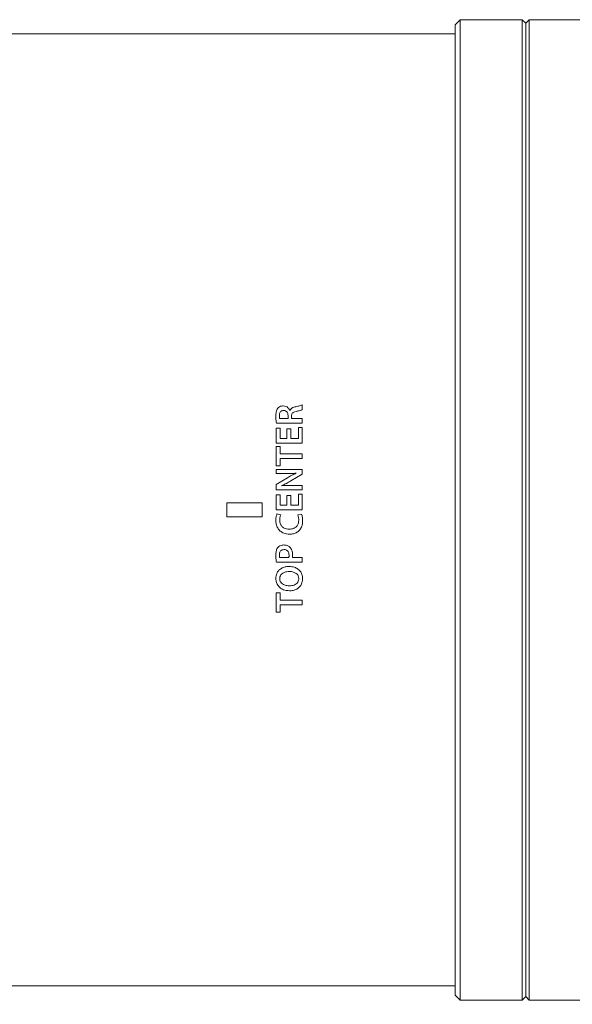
# Model space of a CAD drawing. Header units: millimetres. Extents: x 0 to 1118, y 0 to 864.
# Tile 38 of 78: x 579 to 618, y 418 to 487. Entities that reach past the tile are written whole.
import ezdxf

# ---------------------------------------------------------------- set-up
doc = ezdxf.new("R2010")
doc.units = ezdxf.units.MM
doc.styles.add('SLDTEXTSTYLE3', font='TXT', dxfattribs={"width": 0.605})
doc.dimstyles.new('SLDDIMSTYLE0', dxfattribs={"dimtxt": 3.175, "dimasz": 3.302, "dimexe": 0, "dimexo": 0.0625, "dimgap": 0.79375, "dimtad": 0, "dimtih": 1, "dimtoh": 1, "dimdec": 1, "dimlfac": 2, "dimrnd": 1e-09, "dimzin": 4, "dimdsep": 46, "dimtxsty": 'SLDTEXTSTYLE3', "dimsah": 1, "dimcen": 0.09, "dimadec": 0, "dimazin": 1, "dimtfac": 1, "dimtofl": 0, "dimtmove": 0, "dimatfit": 3, "dimfxl": 1, "dimfrac": 2, "dimtolj": 1, "dimtzin": 12, "dimarcsym": 0})
doc.dimstyles.new('SLDDIMSTYLE1', dxfattribs={"dimtxt": 3.175, "dimasz": 3.302, "dimexe": 0, "dimexo": 0.0625, "dimgap": 0.79375, "dimtad": 0, "dimtih": 1, "dimtoh": 1, "dimdec": 1, "dimlfac": 2, "dimrnd": 1e-09, "dimzin": 12, "dimdsep": 46, "dimtxsty": 'SLDTEXTSTYLE3', "dimsah": 1, "dimcen": 0.09, "dimadec": 0, "dimazin": 3, "dimtfac": 1, "dimtofl": 0, "dimtmove": 0, "dimatfit": 3, "dimfxl": 1, "dimfrac": 2, "dimtolj": 1, "dimtzin": 12, "dimarcsym": 0})

# ---------------------------------------------------------------- blocks, each defined once
blk = doc.blocks.new('_D_19')
at = {"color": 7, "linetype": 'Continuous', "lineweight": 0}
for p, q in [((415.829, 434.095), (415.829, 383.071)), ((636.829, 416.22), (636.829, 383.071)), ((415.829, 384.671), (520.872, 384.671)), ((636.829, 384.671), (531.787, 384.671))]:
    blk.add_line(p, q, dxfattribs=at)
for points in [[(415.829, 384.671), (419.131, 384.163), (419.131, 385.179)], [(636.829, 384.671), (633.527, 385.179), (633.527, 384.163)]]:
    blk.add_solid(points, dxfattribs=at)
at = {"color": 7, "linetype": 'Continuous', "lineweight": 0, "insert": (520.872, 386.327), "char_height": 3.175, "attachment_point": 1, "style": 'SLDTEXTSTYLE3'}
blk.add_mtext('442.0', dxfattribs=at)
blk = doc.blocks.new('_D_20')
at = {"color": 7, "linetype": 'Continuous', "lineweight": 0}
for p, q in [((502.754, 418.47), (502.754, 398.503)), ((636.829, 416.22), (636.829, 398.503)), ((502.754, 400.103), (564.335, 400.103)), ((636.829, 400.103), (575.249, 400.103))]:
    blk.add_line(p, q, dxfattribs=at)
for points in [[(502.754, 400.103), (506.056, 399.595), (506.056, 400.611)], [(636.829, 400.103), (633.527, 400.611), (633.527, 399.595)]]:
    blk.add_solid(points, dxfattribs=at)
at = {"color": 7, "linetype": 'Continuous', "lineweight": 0, "insert": (564.335, 401.759), "char_height": 3.175, "attachment_point": 1, "style": 'SLDTEXTSTYLE3'}
blk.add_mtext('268.2', dxfattribs=at)

msp = doc.modelspace()

# ---------------------------------------------------------------- linework, layer by layer
at = {"color": 7, "linetype": 'Continuous', "lineweight": 15}
for p, q in [((610.033, 487.3195), (609.6795, 486.966)), ((614.4295, 487.3195), (610.033, 487.3195)), ((610.033, 487.3195), (610.033, 417.8195)), ((614.6795, 487.0695), (614.4295, 487.3195)), ((614.4295, 487.3195), (614.4295, 417.8195)), ((614.9295, 487.3195), (614.6795, 487.0695)), ((636.8295, 487.3195), (614.9295, 487.3195)), ((614.9295, 487.3195), (614.9295, 417.8195)), ((609.6795, 486.966), (609.6795, 418.1731)), ((614.6795, 487.0695), (614.6795, 418.0695)), ((609.6795, 486.3195), (547.5795, 486.3195)), ((547.5795, 418.8195), (609.6795, 418.8195)), ((609.6795, 418.1731), (610.033, 417.8195)), ((610.033, 417.8195), (614.4295, 417.8195)), ((614.4295, 417.8195), (614.6795, 418.0695)), ((614.6795, 418.0695), (614.9295, 417.8195)), ((614.9295, 417.8195), (636.8295, 417.8195))]:
    msp.add_line(p, q, dxfattribs=at)
at = {"color": 9, "linetype": 'Continuous', "lineweight": 0}
for p, q in [((598.8279, 460.0095), (598.8279, 459.6676)), ((597.9427, 459.6136), (597.9507, 459.6136)), ((598.8279, 458.7241), (596.9881, 458.7241)), ((597.2182, 459.0513), (597.8165, 459.0513)), ((597.8165, 459.0513), (597.8161, 459.2487)), ((598.0635, 459.2189), (598.0635, 459.0513)), ((598.0635, 459.0513), (598.8279, 459.0513)), ((598.8279, 459.0513), (598.8279, 458.7241)), ((596.9758, 458.3665), (597.2522, 458.3665)), ((596.9758, 457.3009), (596.9758, 458.3665)), ((597.2522, 458.3665), (597.2522, 457.6281)), ((597.7392, 458.3253), (598.0137, 458.3253)), ((597.7392, 457.6281), (597.7392, 458.3253)), ((598.0137, 458.3253), (598.0137, 457.6281)), ((598.5515, 458.4076), (598.8279, 458.4076)), ((598.5515, 457.6281), (598.5515, 458.4076)), ((598.8279, 458.4076), (598.8279, 457.3009)), ((598.8279, 457.3009), (596.9758, 457.3009)), ((597.2522, 457.6281), (597.7392, 457.6281)), ((598.0137, 457.6281), (598.5515, 457.6281)), ((596.9758, 457.0678), (597.2522, 457.0678)), ((596.9758, 455.6811), (596.9758, 457.0678)), ((597.2522, 457.0678), (597.2522, 456.5353)), ((597.2522, 456.5353), (598.8279, 456.5353)), ((598.8279, 456.5353), (598.8279, 456.2081)), ((597.2522, 456.2081), (597.2522, 455.6811)), ((598.8279, 456.2081), (597.2522, 456.2081)), ((597.2522, 455.6811), (596.9758, 455.6811)), ((596.9782, 455.4425), (598.8279, 455.4425)), ((596.9782, 455.1407), (596.9782, 455.4425)), ((597.6238, 455.1407), (596.9782, 455.1407)), ((598.399, 455.1645), (598.399, 455.1701)), ((598.8279, 455.4425), (598.8279, 455.105)), ((596.9758, 454.3729), (597.7744, 454.85)), ((598.8279, 455.105), (598.0158, 454.6225)), ((596.9758, 453.997), (596.9758, 454.3729)), ((598.8279, 453.997), (596.9758, 453.997)), ((597.3769, 454.2908), (597.3793, 454.2829)), ((598.1656, 454.2988), (598.8279, 454.2988)), ((598.8279, 454.2988), (598.8279, 453.997)), ((595.9795, 453.0695), (593.4795, 453.0695)), ((593.4795, 453.0695), (593.4795, 452.0695)), ((595.9795, 452.0695), (595.9795, 453.0695)), ((596.9758, 453.6394), (597.2522, 453.6394)), ((596.9758, 452.5738), (596.9758, 453.6394)), ((597.2522, 453.6394), (597.2522, 452.901)), ((597.7392, 453.5982), (598.0137, 453.5982)), ((597.7392, 452.901), (597.7392, 453.5982)), ((598.0137, 453.5982), (598.0137, 452.901)), ((598.5515, 453.6805), (598.8279, 453.6805)), ((598.5515, 452.901), (598.5515, 453.6805)), ((598.8279, 453.6805), (598.8279, 452.5738)), ((598.8279, 452.5738), (596.9758, 452.5738)), ((597.2522, 452.901), (597.7392, 452.901)), ((598.0137, 452.901), (598.5515, 452.901)), ((593.4795, 452.0695), (595.9795, 452.0695)), ((597.0317, 452.2824), (597.2979, 452.2085)), ((598.5082, 452.2111), (598.7719, 452.2661)), ((598.8279, 448.8633), (596.9877, 448.8633)), ((597.2187, 449.1905), (597.876, 449.1905)), ((598.1312, 449.1905), (598.8279, 449.1905)), ((598.8279, 449.1905), (598.8279, 448.8633)), ((596.9527, 447.7022), (596.9524, 447.7026)), ((597.2245, 447.694), (597.2244, 447.6942)), ((596.9758, 446.6987), (597.2522, 446.6987)), ((596.9758, 445.312), (596.9758, 446.6987)), ((597.2522, 446.6987), (597.2522, 446.1662)), ((597.2522, 446.1662), (598.8279, 446.1662)), ((598.8279, 446.1662), (598.8279, 445.839)), ((597.2522, 445.839), (597.2522, 445.312)), ((598.8279, 445.839), (597.2522, 445.839)), ((597.2522, 445.312), (596.9758, 445.312))]:
    msp.add_line(p, q, dxfattribs=at)
for points, knots in [([(598.3089, 459.8658), (598.396, 459.8872), (598.5267, 459.9192), (598.7018, 459.9611), (598.7858, 459.9933), (598.8279, 460.0095)], [0, 0, 0, 0, 0.4991418, 0.7489713, 1, 1, 1, 1]), ([(596.9504, 459.2245), (596.9535, 459.3186), (596.9582, 459.4626), (597.0075, 459.6557), (597.0658, 459.7415), (597.0957, 459.7856)], [0, 0, 0, 0, 0.4785652, 0.7318768, 1, 1, 1, 1]), ([(597.0957, 459.7856), (597.1324, 459.8203), (597.206, 459.8898), (597.3432, 459.9338), (597.4322, 459.9387), (597.4706, 459.9408)], [0, 0, 0, 0, 0.3617202, 0.7247382, 1, 1, 1, 1]), ([(597.5044, 459.6136), (597.4659, 459.6107), (597.3998, 459.6058), (597.3147, 459.5628), (597.2524, 459.4937), (597.2076, 459.389), (597.2036, 459.3045), (597.2014, 459.257)], [0, 0, 0, 0, 0.2132253, 0.3669347, 0.5210676, 0.730764, 1, 1, 1, 1]), ([(597.4706, 459.9408), (597.5408, 459.9335), (597.6654, 459.9205), (597.8127, 459.8177), (597.9002, 459.7138), (597.9317, 459.6396), (597.9427, 459.6136)], [0, 0, 0, 0, 0.3384056, 0.6000152, 0.8600511, 1, 1, 1, 1]), ([(597.8161, 459.2487), (597.8126, 459.3009), (597.8068, 459.388), (597.7515, 459.499), (597.6775, 459.5716), (597.5889, 459.6081), (597.5307, 459.6119), (597.5044, 459.6136)], [0, 0, 0, 0, 0.2908218, 0.4850474, 0.6802837, 0.8550516, 1, 1, 1, 1]), ([(597.9507, 459.6136), (597.9754, 459.6568), (598.0257, 459.7449), (598.1625, 459.8222), (598.2604, 459.8513), (598.3089, 459.8658)], [0, 0, 0, 0, 0.3266587, 0.6661103, 1, 1, 1, 1]), ([(598.3891, 459.5461), (598.3328, 459.5326), (598.2475, 459.5121), (598.1457, 459.4509), (598.0888, 459.3749), (598.0667, 459.2929), (598.0644, 459.2392), (598.0635, 459.2189)], [0, 0, 0, 0, 0.3346798, 0.5073326, 0.6817871, 0.8798556, 1, 1, 1, 1]), ([(598.8279, 459.6676), (598.7923, 459.6542), (598.7212, 459.6273), (598.574, 459.5888), (598.4631, 459.5632), (598.3891, 459.5461)], [0, 0, 0, 0, 0.2506107, 0.5005358, 1, 1, 1, 1]), ([(596.9881, 458.7241), (596.977, 458.8069), (596.9602, 458.9314), (596.9518, 459.0986), (596.9509, 459.1825), (596.9504, 459.2245)], [0, 0, 0, 0, 0.4982246, 0.7489512, 1, 1, 1, 1]), ([(597.2014, 459.257), (597.202, 459.2227), (597.2031, 459.1712), (597.2078, 459.1023), (597.2147, 459.0684), (597.2182, 459.0513)], [0, 0, 0, 0, 0.4981626, 0.7482059, 1, 1, 1, 1]), ([(598.399, 455.1701), (598.3345, 455.1651), (598.2055, 455.1551), (597.9471, 455.1432), (597.7531, 455.1417), (597.6238, 455.1407)], [0, 0, 0, 0, 0.2500566, 0.5001382, 1, 1, 1, 1]), ([(597.7744, 454.85), (597.8249, 454.8792), (597.9258, 454.9377), (598.0806, 455.0191), (598.2379, 455.0961), (598.3453, 455.1417), (598.399, 455.1645)], [0, 0, 0, 0, 0.2499595, 0.4999575, 0.7497835, 1, 1, 1, 1]), ([(598.0158, 454.6225), (597.9638, 454.5926), (597.8596, 454.5329), (597.7012, 454.4475), (597.541, 454.365), (597.4316, 454.3155), (597.3769, 454.2908)], [0, 0, 0, 0, 0.2499938, 0.5000029, 0.749846, 1, 1, 1, 1]), ([(597.3793, 454.2829), (597.4447, 454.2862), (597.5757, 454.2928), (597.8379, 454.2981), (598.0346, 454.2985), (598.1656, 454.2988)], [0, 0, 0, 0, 0.25003611, 0.50008757, 1, 1, 1, 1]), ([(596.9504, 451.8324), (596.9514, 451.8709), (596.9534, 451.9478), (596.9683, 452.1011), (597.0064, 452.21), (597.0317, 452.2824)], [0, 0, 0, 0, 0.2510514, 0.5023046, 1, 1, 1, 1]), ([(597.9249, 450.8456), (597.7836, 450.8585), (597.5468, 450.8801), (597.2586, 451.0567), (597.0733, 451.2828), (596.9674, 451.5525), (596.9559, 451.7422), (596.9504, 451.8324)], [0, 0, 0, 0, 0.2697633, 0.4522937, 0.634721, 0.8262569, 1, 1, 1, 1]), ([(597.2979, 452.2085), (597.2867, 452.1795), (597.2642, 452.1216), (597.234, 452.001), (597.2296, 451.9081), (597.2268, 451.8463)], [0, 0, 0, 0, 0.25089114, 0.5017367, 1, 1, 1, 1]), ([(597.2268, 451.8463), (597.2356, 451.7489), (597.2503, 451.5857), (597.3767, 451.3896), (597.5321, 451.2711), (597.7171, 451.2095), (597.8437, 451.2021), (597.9086, 451.1982)], [0, 0, 0, 0, 0.2724992, 0.4568745, 0.6418342, 0.8163201, 1, 1, 1, 1]), ([(597.9086, 451.1982), (598.007, 451.2059), (598.1705, 451.2186), (598.3722, 451.3335), (598.4969, 451.479), (598.5652, 451.657), (598.5729, 451.7799), (598.5769, 451.8435)], [0, 0, 0, 0, 0.2790846, 0.4636118, 0.6486832, 0.817892, 1, 1, 1, 1]), ([(598.8533, 451.7887), (598.8428, 451.6562), (598.8251, 451.432), (598.6701, 451.1507), (598.4624, 450.9688), (598.203, 450.8631), (598.0191, 450.8515), (597.9249, 450.8456)], [0, 0, 0, 0, 0.2646126, 0.4475695, 0.6308755, 0.8107956, 1, 1, 1, 1]), ([(598.5769, 451.8435), (598.5759, 451.8749), (598.5738, 451.9378), (598.559, 452.0626), (598.5285, 452.1518), (598.5082, 452.2111)], [0, 0, 0, 0, 0.25079216, 0.50184516, 1, 1, 1, 1]), ([(598.7719, 452.2661), (598.7866, 452.2277), (598.8159, 452.1513), (598.8462, 451.9909), (598.8505, 451.8694), (598.8533, 451.7887)], [0, 0, 0, 0, 0.2521674, 0.5032474, 1, 1, 1, 1]), ([(596.9504, 449.3692), (596.9515, 449.4164), (596.9537, 449.5109), (596.9788, 449.671), (597.024, 449.8086), (597.0811, 449.8836), (597.0969, 449.9045)], [0, 0, 0, 0, 0.2505865, 0.5014801, 0.8614235, 1, 1, 1, 1]), ([(597.0969, 449.9045), (597.1434, 449.9471), (597.2303, 450.0269), (597.3847, 450.0731), (597.4786, 450.078), (597.5183, 450.08)], [0, 0, 0, 0, 0.3986841, 0.7458923, 1, 1, 1, 1]), ([(597.5329, 449.7528), (597.4882, 449.7494), (597.4123, 449.7437), (597.3168, 449.6912), (597.2487, 449.613), (597.2073, 449.5056), (597.2034, 449.424), (597.2014, 449.3827)], [0, 0, 0, 0, 0.2360151, 0.40038, 0.5648186, 0.7800698, 1, 1, 1, 1]), ([(597.5183, 450.08), (597.5578, 450.0785), (597.6716, 450.0742), (597.8297, 450.0305), (597.9202, 449.9541), (597.9535, 449.9259)], [0, 0, 0, 0, 0.25178309, 0.72445441, 1, 1, 1, 1]), ([(597.8907, 449.3529), (597.8873, 449.4086), (597.8815, 449.5015), (597.825, 449.6208), (597.7481, 449.6989), (597.6455, 449.7449), (597.5726, 449.75), (597.5329, 449.7528)], [0, 0, 0, 0, 0.27417985, 0.45717498, 0.64119653, 0.80506893, 1, 1, 1, 1]), ([(597.9535, 449.9259), (598.0033, 449.8567), (598.0884, 449.7386), (598.1338, 449.5349), (598.139, 449.4142), (598.1417, 449.3529)], [0, 0, 0, 0, 0.4102167, 0.7003442, 1, 1, 1, 1]), ([(596.9877, 448.8633), (596.9761, 448.9467), (596.9586, 449.0723), (596.9522, 449.2416), (596.951, 449.3266), (596.9504, 449.3692)], [0, 0, 0, 0, 0.4975414, 0.7486538, 1, 1, 1, 1]), ([(597.2014, 449.3827), (597.2023, 449.3506), (597.2037, 449.3024), (597.2081, 449.238), (597.2151, 449.2064), (597.2187, 449.1905)], [0, 0, 0, 0, 0.4980199, 0.7479803, 1, 1, 1, 1]), ([(597.876, 449.1905), (597.8809, 449.2171), (597.8883, 449.2572), (597.8909, 449.3117), (597.8908, 449.3392), (597.8907, 449.3529)], [0, 0, 0, 0, 0.49600224, 0.74768747, 1, 1, 1, 1]), ([(598.1417, 449.3529), (598.1415, 449.3258), (598.1413, 449.2851), (598.1366, 449.231), (598.133, 449.204), (598.1312, 449.1905)], [0, 0, 0, 0, 0.49867123, 0.74912647, 1, 1, 1, 1]), ([(596.9524, 447.7026), (596.9644, 447.8227), (596.9847, 448.0265), (597.1428, 448.2743), (597.3485, 448.4356), (597.6027, 448.5378), (597.7887, 448.5493), (597.8828, 448.5551)], [0, 0, 0, 0, 0.2541125, 0.4310678, 0.6077844, 0.8017216, 1, 1, 1, 1]), ([(597.8963, 448.2025), (597.793, 448.194), (597.6229, 448.1801), (597.4237, 448.0809), (597.3022, 447.9667), (597.2376, 447.8339), (597.2287, 447.7394), (597.2245, 447.694)], [0, 0, 0, 0, 0.32713056, 0.53870013, 0.69609376, 0.85376822, 1, 1, 1, 1]), ([(597.8828, 448.5551), (598.0149, 448.5453), (598.2409, 448.5286), (598.5318, 448.383), (598.7247, 448.1778), (598.8339, 447.9293), (598.8454, 447.7572), (598.8509, 447.6752)], [0, 0, 0, 0, 0.2669322, 0.4568121, 0.6472335, 0.831837, 1, 1, 1, 1]), ([(598.5789, 447.6942), (598.5709, 447.7618), (598.5571, 447.878), (598.4529, 448.0243), (598.2924, 448.1339), (598.0961, 448.1943), (597.9538, 448.2002), (597.8963, 448.2025)], [0, 0, 0, 0, 0.21302417, 0.36598578, 0.55214612, 0.8188542, 1, 1, 1, 1]), ([(597.9154, 446.8301), (597.7676, 446.8438), (597.5196, 446.8667), (597.2189, 447.0518), (597.0368, 447.2797), (596.9631, 447.5116), (596.9555, 447.651), (596.9527, 447.7022)], [0, 0, 0, 0, 0.3006992, 0.5048973, 0.7099281, 0.8934671, 1, 1, 1, 1]), ([(597.2244, 447.6942), (597.2325, 447.6261), (597.2463, 447.5099), (597.3488, 447.3627), (597.5101, 447.2529), (597.7076, 447.1908), (597.8518, 447.1851), (597.9098, 447.1828)], [0, 0, 0, 0, 0.2135908, 0.3644845, 0.5490497, 0.8184554, 1, 1, 1, 1]), ([(597.9098, 447.1828), (598.0242, 447.1924), (598.2008, 447.2074), (598.4006, 447.3192), (598.5139, 447.4372), (598.5689, 447.5678), (598.5759, 447.6559), (598.5789, 447.6942)], [0, 0, 0, 0, 0.3603175, 0.5562159, 0.7163223, 0.8767852, 1, 1, 1, 1]), ([(598.8509, 447.6752), (598.8381, 447.5526), (598.8164, 447.3455), (598.649, 447.0999), (598.4371, 446.9396), (598.1834, 446.8459), (598.0016, 446.8352), (597.9154, 446.8301)], [0, 0, 0, 0, 0.2592495, 0.4379995, 0.6161559, 0.8177647, 1, 1, 1, 1])]:
    msp.add_open_spline(points, degree=3, knots=knots, dxfattribs=at)

# ---------------------------------------------------------------- dimensions: what is measured, and where the dimension line sits
at = {"color": 7, "linetype": 'Continuous', "lineweight": 0}
for base, p2, dimstyle, picture, middle in [((415.8295, 384.6705), (415.8295, 435.6945), 'SLDDIMSTYLE0', '_D_19', (526.3295, 384.6705)), ((502.7538, 400.1025), (502.7538, 420.0695), 'SLDDIMSTYLE1', '_D_20', (569.7916, 400.1025))]:
    dim = msp.add_linear_dim(base=base, p1=(636.8295, 417.8195), p2=p2, dimstyle=dimstyle, dxfattribs=at)
    dim.commit()
    dim.dimension.update_dxf_attribs({"geometry": picture, "text_midpoint": middle, "dimtype": 160})

doc.saveas('drawing.dxf')
